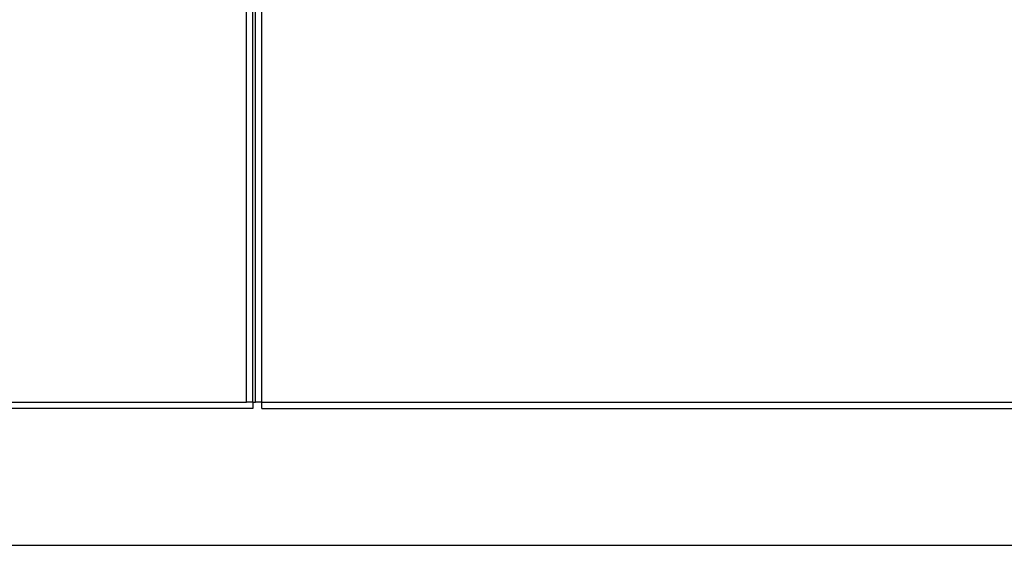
# Model space of a CAD drawing. Header units: millimetres. Extents: x 42 to 514, y 147 to 318.
# Tile 7 of 90: x 63.52 to 76.36, y 153.65 to 160.51. Entities that reach past the tile are written whole.
import ezdxf

# ---------------------------------------------------------------- set-up
doc = ezdxf.new("R2010")
doc.units = ezdxf.units.MM

msp = doc.modelspace()

# ---------------------------------------------------------------- linework, layer by layer
at = {"color": 7, "linetype": 'Continuous', "lineweight": 25}
for p, q in [((66.476, 155.517), (66.476, 200.85)), ((66.559, 155.517), (66.559, 200.826)), ((66.593, 155.517), (66.593, 200.826)), ((66.676, 155.517), (66.676, 200.85)), ((43.843, 155.517), (66.476, 155.517)), ((66.559, 155.517), (66.476, 155.517)), ((66.559, 155.517), (66.593, 155.517)), ((66.559, 155.517), (66.559, 155.433)), ((66.676, 155.517), (66.593, 155.517)), ((66.676, 155.517), (89.126, 155.517)), ((66.676, 155.433), (66.676, 155.517)), ((66.559, 155.433), (43.866, 155.433)), ((66.676, 155.433), (89.209, 155.433)), ((47.026, 153.65), (128.909, 153.65))]:
    msp.add_line(p, q, dxfattribs=at)

doc.saveas('drawing.dxf')
